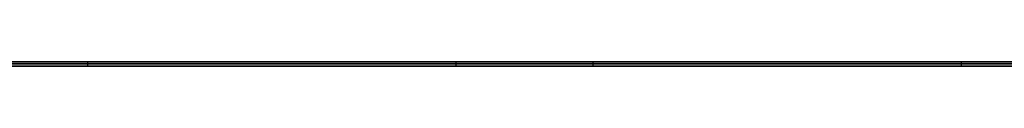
# Model space of a CAD drawing. Extents: x -3.09 to 3.09, y -0.36 to 1.94.
# Tile 104 of 168: x -0.711196 to -0.615625, y 1.8416 to 1.842. Entities that reach past the tile are written whole.
import ezdxf

# ---------------------------------------------------------------- set-up
doc = ezdxf.new("R2010")
doc.units = 0
doc.layers.get('0').update_dxf_attribs({"linetype": 'CONTINUOUS'})

# ---------------------------------------------------------------- blocks, each defined once
blk = doc.blocks.new('*U1')
at = {"extrusion": (0, 1, 0)}
for p, q in [((-3.01875, 1.842, 0.83), (3.01875, 1.842, 0.83)), ((3.01875, 1.842, -0.83), (-3.01875, 1.842, -0.83)), ((-2.92375, 1.842, -0.815), (2.92375, 1.842, -0.815)), ((2.92375, 1.842, 0.815), (-2.92375, 1.842, 0.815)), ((2.92375, 1.842, -0.7525), (-2.92375, 1.842, -0.7525)), ((-2.92375, 1.842, 0.7525), (2.92375, 1.842, 0.7525)), ((-2.45875, 1.842, -0.25), (-0.01875, 1.842, -0.25)), ((-0.01875, 1.842, 0.25), (-2.45875, 1.842, 0.25)), ((-2.45875, 1.8418, 0.25), (-0.01875, 1.8418, 0.25)), ((-0.01875, 1.8418, -0.25), (-2.45875, 1.8418, -0.25)), ((-0.704625, 1.842, 0.411061), (-0.619809, 1.842, 0.411061)), ((-0.704625, 1.842, 0.422897), (-0.704625, 1.842, 0.411061)), ((-0.66887, 1.842, 0.422897), (-0.704625, 1.842, 0.422897)), ((-0.655564, 1.842, 0.511061), (-0.66887, 1.842, 0.511061)), ((-0.66887, 1.842, 0.511061), (-0.66887, 1.842, 0.422897)), ((-0.619809, 1.842, 0.422897), (-0.655564, 1.842, 0.422897)), ((-0.655564, 1.842, 0.422897), (-0.655564, 1.842, 0.511061)), ((-0.619809, 1.842, 0.411061), (-0.619809, 1.842, 0.422897)), ((2.92375, 1.8416, -0.815), (-2.92375, 1.8416, -0.815)), ((-2.92375, 1.8416, 0.815), (2.92375, 1.8416, 0.815)), ((2.92375, 1.8416, -0.7525), (-2.92375, 1.8416, -0.7525)), ((-2.92375, 1.8416, 0.7525), (2.92375, 1.8416, 0.7525)), ((-0.619809, 1.8416, 0.411061), (-0.704625, 1.8416, 0.411061)), ((-0.704625, 1.8416, 0.411061), (-0.704625, 1.8416, 0.422897)), ((-0.704625, 1.8416, 0.422897), (-0.66887, 1.8416, 0.422897)), ((-0.66887, 1.8416, 0.511061), (-0.655564, 1.8416, 0.511061)), ((-0.66887, 1.8416, 0.422897), (-0.66887, 1.8416, 0.511061)), ((-0.655564, 1.8416, 0.422897), (-0.619809, 1.8416, 0.422897)), ((-0.655564, 1.8416, 0.511061), (-0.655564, 1.8416, 0.422897)), ((-0.619809, 1.8416, 0.422897), (-0.619809, 1.8416, 0.411061))]:
    blk.add_line(p, q, dxfattribs=at)
at = {"extrusion": (0, 0, -1)}
for p, q in [((-3.01875, 1.842, 0.83), (3.01875, 1.842, 0.83)), ((2.92375, 1.842, -0.7525), (-2.92375, 1.842, -0.7525)), ((2.92375, 1.842, 0.815), (-2.92375, 1.842, 0.815)), ((-0.01875, 1.842, 0.25), (-2.45875, 1.842, 0.25)), ((-2.45875, 1.8418, 0.25), (-0.01875, 1.8418, 0.25)), ((-0.66887, 1.842, 0.422897), (-0.704625, 1.842, 0.422897)), ((-0.704625, 1.842, 0.422897), (-0.704625, 1.8416, 0.422897)), ((-0.66887, 1.842, 0.422897), (-0.66887, 1.8416, 0.422897)), ((-0.655564, 1.842, 0.511061), (-0.66887, 1.842, 0.511061)), ((-0.66887, 1.842, 0.511061), (-0.66887, 1.8416, 0.511061)), ((-0.655564, 1.842, 0.511061), (-0.655564, 1.8416, 0.511061)), ((-0.619809, 1.842, 0.422897), (-0.655564, 1.842, 0.422897)), ((-0.655564, 1.842, 0.422897), (-0.655564, 1.8416, 0.422897)), ((-0.619809, 1.842, 0.422897), (-0.619809, 1.8416, 0.422897)), ((2.92375, 1.8416, -0.7525), (-2.92375, 1.8416, -0.7525)), ((-2.92375, 1.8416, 0.815), (2.92375, 1.8416, 0.815)), ((-0.704625, 1.8416, 0.422897), (-0.66887, 1.8416, 0.422897)), ((-0.66887, 1.8416, 0.511061), (-0.655564, 1.8416, 0.511061)), ((-0.655564, 1.8416, 0.422897), (-0.619809, 1.8416, 0.422897))]:
    blk.add_line(p, q, dxfattribs=at)
for p, q in [((3.01875, 1.842, -0.83), (-3.01875, 1.842, -0.83)), ((-2.92375, 1.842, 0.7525), (2.92375, 1.842, 0.7525)), ((-2.92375, 1.842, -0.815), (2.92375, 1.842, -0.815)), ((-2.45875, 1.842, -0.25), (-0.01875, 1.842, -0.25)), ((-0.01875, 1.8418, -0.25), (-2.45875, 1.8418, -0.25)), ((-0.704625, 1.842, 0.411061), (-0.619809, 1.842, 0.411061)), ((-0.704625, 1.842, 0.411061), (-0.704625, 1.8416, 0.411061)), ((-0.619809, 1.842, 0.411061), (-0.619809, 1.8416, 0.411061)), ((-2.92375, 1.8416, 0.7525), (2.92375, 1.8416, 0.7525)), ((2.92375, 1.8416, -0.815), (-2.92375, 1.8416, -0.815)), ((-0.619809, 1.8416, 0.411061), (-0.704625, 1.8416, 0.411061))]:
    blk.add_line(p, q)
at = {"extrusion": (1, 0, 0)}
for p, q in [((-0.704625, 1.842, 0.422897), (-0.704625, 1.842, 0.411061)), ((-0.704625, 1.842, 0.422897), (-0.704625, 1.8416, 0.422897)), ((-0.704625, 1.842, 0.411061), (-0.704625, 1.8416, 0.411061)), ((-0.66887, 1.842, 0.511061), (-0.66887, 1.842, 0.422897)), ((-0.66887, 1.842, 0.511061), (-0.66887, 1.8416, 0.511061)), ((-0.66887, 1.842, 0.422897), (-0.66887, 1.8416, 0.422897)), ((-0.704625, 1.8416, 0.411061), (-0.704625, 1.8416, 0.422897)), ((-0.66887, 1.8416, 0.422897), (-0.66887, 1.8416, 0.511061))]:
    blk.add_line(p, q, dxfattribs=at)
at = {"extrusion": (-1, 0, 0)}
for p, q in [((-0.655564, 1.842, 0.422897), (-0.655564, 1.842, 0.511061)), ((-0.655564, 1.842, 0.422897), (-0.655564, 1.8416, 0.422897)), ((-0.655564, 1.842, 0.511061), (-0.655564, 1.8416, 0.511061)), ((-0.619809, 1.842, 0.411061), (-0.619809, 1.842, 0.422897)), ((-0.619809, 1.842, 0.411061), (-0.619809, 1.8416, 0.411061)), ((-0.619809, 1.842, 0.422897), (-0.619809, 1.8416, 0.422897)), ((-0.655564, 1.8416, 0.511061), (-0.655564, 1.8416, 0.422897)), ((-0.619809, 1.8416, 0.422897), (-0.619809, 1.8416, 0.411061))]:
    blk.add_line(p, q, dxfattribs=at)

msp = doc.modelspace()

# ---------------------------------------------------------------- block references
msp.add_blockref('*U1', (0, 0))

doc.saveas('drawing.dxf')
